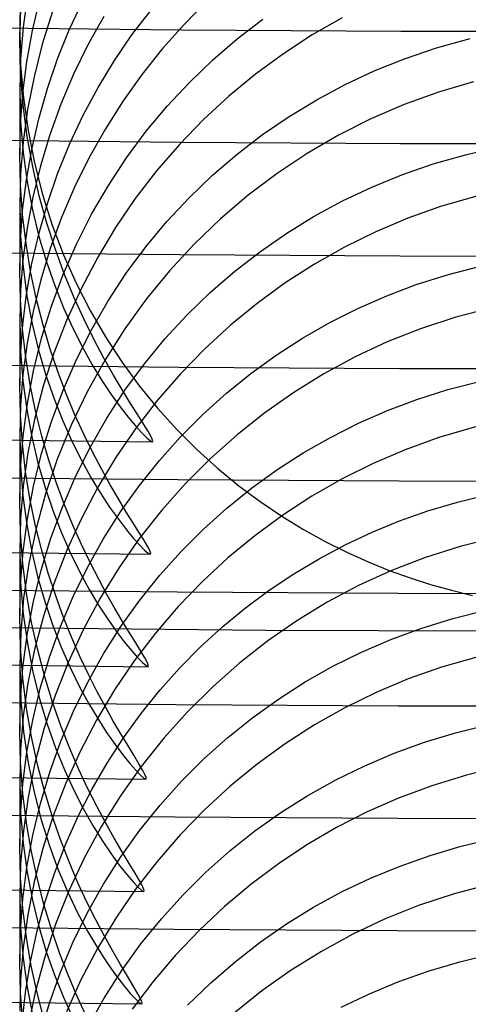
# Model space of a CAD drawing. Header units: millimetres. Extents: x -232 to 232, y -232 to 232.
# Tile 25 of 75: x -2 to -0.51, y -183.74 to -180.46. Entities that reach past the tile are written whole.
import ezdxf

# ---------------------------------------------------------------- set-up
doc = ezdxf.new("R2010")
doc.units = ezdxf.units.MM
doc.layers.add('HIDDEN', color=7, linetype='Continuous')
doc.layers.add('THICK', color=7, linetype='Continuous')

msp = doc.modelspace()

# ---------------------------------------------------------------- linework, layer by layer
at = {"layer": 'HIDDEN'}
for p, q in [((-1.9966, -180.3828), (-2, -180.4994)), ((-1.9738, -180.3772), (-1.9886, -180.4851)), ((-2, -180.5278), (-1.997, -180.4167)), ((-1.9575, -180.4968), (-1.9329, -180.3928)), ((-1.8348, -180.494), (-1.7903, -180.3987)), ((-1.3752, -180.3976), (-1.4516, -180.4751)), ((-1.8906, -180.4339), (-1.9247, -180.5422)), ((-1.7202, -180.4497), (-1.7728, -180.5446)), ((-1.626, -180.5116), (-1.5633, -180.4296)), ((-0.9254, -180.4545), (-1.0253, -180.5117)), ((-1.9886, -180.4851), (-1.9972, -180.5913)), ((-1.4516, -180.4751), (-1.5241, -180.5569)), ((-1.2752, -180.5249), (-1.1899, -180.4595)), ((-2, -180.4994), (-1.9969, -180.6108)), ((-2, -180.5), (-2, -180.5277)), ((-1.9764, -180.6014), (-1.9575, -180.4968)), ((-1.874, -180.5914), (-1.8348, -180.494)), ((-1.6845, -180.5972), (-1.626, -180.5116)), ((-1.0253, -180.5117), (-1.1217, -180.5744)), ((-1.9971, -180.6383), (-2, -180.5278)), ((-1.9247, -180.5422), (-1.9524, -180.651)), ((-1.7728, -180.5446), (-1.8206, -180.6426)), ((-1.3569, -180.595), (-1.2752, -180.5249)), ((-0.7182, -180.5909), (-0.6116, -180.5545)), ((-0.6116, -180.5545), (-0.4992, -180.5231)), ((-1.5241, -180.5569), (-1.5923, -180.6425)), ((-1.1217, -180.5744), (-1.2144, -180.6425)), ((-1.9972, -180.5913), (-2, -180.6953)), ((-1.9969, -180.6108), (-1.9877, -180.7213)), ((-1.9897, -180.7058), (-1.9764, -180.6014)), ((-1.908, -180.6905), (-1.874, -180.5914)), ((-1.7387, -180.6863), (-1.6845, -180.5972)), ((-1.4348, -180.6697), (-1.3569, -180.595)), ((-0.819, -180.6317), (-0.7182, -180.5909)), ((-1.9885, -180.7463), (-1.9971, -180.6383)), ((-1.9524, -180.651), (-1.9736, -180.7599)), ((-1.8206, -180.6426), (-1.8629, -180.7428)), ((-1.5923, -180.6425), (-1.6558, -180.7318)), ((-1.2144, -180.6425), (-1.3032, -180.7158)), ((-0.9163, -180.6772), (-0.819, -180.6317)), ((-1.7884, -180.7789), (-1.7387, -180.6863)), ((-1.5088, -180.7491), (-1.4348, -180.6697)), ((-1.0108, -180.7279), (-0.9163, -180.6772)), ((-0.4879, -180.6676), (-0.6052, -180.702)), ((-2, -180.6951), (-2, -180.9119)), ((-2, -180.6953), (-1.9971, -180.8012)), ((-1.9975, -180.8097), (-1.9897, -180.7058)), ((-1.9367, -180.7912), (-1.908, -180.6905)), ((-1.3032, -180.7158), (-1.3879, -180.7941)), ((-0.6052, -180.702), (-0.7196, -180.7433)), ((-1.9749, -180.8507), (-1.9885, -180.7463)), ((-1.9877, -180.7213), (-1.9724, -180.8304)), ((-1.8629, -180.7428), (-1.8996, -180.8446)), ((-1.6558, -180.7318), (-1.7146, -180.8245)), ((-1.5787, -180.8328), (-1.5088, -180.7491)), ((-1.1025, -180.7835), (-1.0108, -180.7279)), ((-0.7196, -180.7433), (-0.8307, -180.7913)), ((-1.9736, -180.7599), (-1.9885, -180.8682)), ((-1.833, -180.874), (-1.7884, -180.7789)), ((-1.191, -180.8441), (-1.1025, -180.7835)), ((-2, -180.9122), (-1.9975, -180.8097)), ((-1.9971, -180.8012), (-1.9886, -180.9032)), ((-1.96, -180.8931), (-1.9367, -180.7912)), ((-1.3879, -180.7941), (-1.4682, -180.8773)), ((-0.8307, -180.7913), (-0.9383, -180.8457)), ((-1.9567, -180.9512), (-1.9749, -180.8507)), ((-1.9724, -180.8304), (-1.951, -180.938)), ((-1.8996, -180.8446), (-1.9307, -180.9478)), ((-1.7146, -180.8245), (-1.7685, -180.9203)), ((-1.6441, -180.921), (-1.5787, -180.8328)), ((-1.2762, -180.9095), (-1.191, -180.8441)), ((-0.9383, -180.8457), (-1.0422, -180.9064)), ((-1.9885, -180.8682), (-1.9972, -180.975)), ((-1.8725, -180.9713), (-1.833, -180.874)), ((-1.4682, -180.8773), (-1.544, -180.965)), ((-0.5111, -180.9098), (-0.3927, -180.8832)), ((-1.9975, -181.013), (-2, -180.9122)), ((-1.9886, -180.9032), (-1.9753, -181.0013)), ((-1.9778, -180.9951), (-1.96, -180.8931)), ((-1.3578, -180.9797), (-1.2762, -180.9095)), ((-1.0422, -180.9064), (-1.1425, -180.9733)), ((-0.6228, -180.9418), (-0.5111, -180.9098)), ((-1.9307, -180.9478), (-1.9561, -181.0521)), ((-1.951, -180.938), (-1.9239, -181.0435)), ((-1.7685, -180.9203), (-1.8172, -181.0192)), ((-1.7048, -181.0134), (-1.6441, -180.921)), ((-0.7274, -180.9782), (-0.6228, -180.9418)), ((-1.9972, -180.975), (-2, -181.0795)), ((-1.9347, -181.0476), (-1.9567, -180.9512)), ((-1.9068, -181.0706), (-1.8725, -180.9713)), ((-1.544, -180.965), (-1.6149, -181.0573)), ((-1.4358, -181.0546), (-1.3578, -180.9797)), ((-1.1425, -180.9733), (-1.2389, -181.0461)), ((-0.8272, -181.019), (-0.7274, -180.9782)), ((-1.9904, -181.1117), (-1.9975, -181.013)), ((-1.9903, -181.0967), (-1.9778, -180.9951)), ((-1.9753, -181.0013), (-1.9574, -181.095)), ((-1.7606, -181.1096), (-1.7048, -181.0134)), ((-1.9092, -181.1397), (-1.9347, -181.0476)), ((-1.9239, -181.0435), (-1.8914, -181.1457)), ((-1.8172, -181.0192), (-1.8606, -181.1209)), ((-1.2389, -181.0461), (-1.3309, -181.1247)), ((-0.9243, -181.0651), (-0.8272, -181.019)), ((-2, -181.079), (-2, -181.2961)), ((-2, -181.0795), (-1.9971, -181.1841)), ((-1.9561, -181.0521), (-1.9756, -181.1564)), ((-1.9357, -181.1716), (-1.9068, -181.0706)), ((-1.6149, -181.0573), (-1.6808, -181.1539)), ((-1.5098, -181.134), (-1.4358, -181.0546)), ((-1.0187, -181.1162), (-0.9243, -181.0651)), ((-0.4771, -181.0491), (-0.5978, -181.0838)), ((-1.9977, -181.1976), (-1.9903, -181.0967)), ((-1.979, -181.2075), (-1.9904, -181.1117)), ((-1.9574, -181.095), (-1.9358, -181.184)), ((-1.8107, -181.2089), (-1.7606, -181.1096)), ((-0.5978, -181.0838), (-0.7074, -181.1228)), ((-1.8809, -181.2272), (-1.9092, -181.1397)), ((-1.8606, -181.1209), (-1.8982, -181.2242)), ((-1.8914, -181.1457), (-1.8539, -181.2444)), ((-1.5795, -181.2179), (-1.5098, -181.134)), ((-1.3309, -181.1247), (-1.4184, -181.2088)), ((-1.1101, -181.1723), (-1.0187, -181.1162)), ((-0.7074, -181.1228), (-0.8142, -181.1679)), ((-1.9756, -181.1564), (-1.9893, -181.2601)), ((-1.9593, -181.274), (-1.9357, -181.1716)), ((-1.6808, -181.1539), (-1.7413, -181.2545)), ((-1.1983, -181.2332), (-1.1101, -181.1723)), ((-0.8142, -181.1679), (-0.918, -181.2191)), ((-2, -181.2968), (-1.9977, -181.1976)), ((-1.9971, -181.1841), (-1.9889, -181.2849)), ((-1.9637, -181.3), (-1.979, -181.2075)), ((-1.9358, -181.184), (-1.9109, -181.2681)), ((-1.8552, -181.3109), (-1.8107, -181.2089)), ((-1.4184, -181.2088), (-1.5011, -181.2982)), ((-1.8982, -181.2242), (-1.9299, -181.3286)), ((-1.8504, -181.31), (-1.8809, -181.2272)), ((-1.8539, -181.2444), (-1.8117, -181.3396)), ((-1.6449, -181.3061), (-1.5795, -181.2179)), ((-1.2831, -181.299), (-1.1983, -181.2332)), ((-0.918, -181.2191), (-1.0185, -181.276)), ((-1.9893, -181.2601), (-1.9974, -181.3628)), ((-1.9774, -181.3765), (-1.9593, -181.274)), ((-1.9109, -181.2681), (-1.8834, -181.3472)), ((-1.7413, -181.2545), (-1.7958, -181.3581)), ((-1.0185, -181.276), (-1.1155, -181.3386)), ((-1.9976, -181.3961), (-2, -181.2968)), ((-1.9889, -181.2849), (-1.9758, -181.3819)), ((-1.945, -181.3891), (-1.9637, -181.3)), ((-1.8183, -181.3879), (-1.8504, -181.31)), ((-1.7056, -181.3985), (-1.6449, -181.3061)), ((-1.5011, -181.2982), (-1.5785, -181.3927)), ((-1.3643, -181.3695), (-1.2831, -181.299)), ((-0.6789, -181.3443), (-0.5714, -181.31)), ((-0.5714, -181.31), (-0.4488, -181.2787)), ((-1.9299, -181.3286), (-1.9556, -181.4337)), ((-1.894, -181.4156), (-1.8552, -181.3109)), ((-1.8117, -181.3396), (-1.765, -181.431)), ((-1.1155, -181.3386), (-1.2089, -181.4066)), ((-1.9974, -181.3628), (-2, -181.4634)), ((-1.8834, -181.3472), (-1.8538, -181.4211)), ((-1.7958, -181.3581), (-1.844, -181.4642)), ((-1.4418, -181.4446), (-1.3643, -181.3695)), ((-0.7773, -181.3816), (-0.6789, -181.3443)), ((-1.9907, -181.4932), (-1.9976, -181.3961)), ((-1.9901, -181.4788), (-1.9774, -181.3765)), ((-1.9758, -181.3819), (-1.9583, -181.4747)), ((-1.9234, -181.4746), (-1.945, -181.3891)), ((-1.7853, -181.4606), (-1.8183, -181.3879)), ((-1.7612, -181.4948), (-1.7056, -181.3985)), ((-1.5785, -181.3927), (-1.6502, -181.4917)), ((-1.2089, -181.4066), (-1.2983, -181.4799)), ((-0.8733, -181.4239), (-0.7773, -181.3816)), ((-1.9556, -181.4337), (-1.9754, -181.539)), ((-1.9269, -181.5226), (-1.894, -181.4156)), ((-1.8538, -181.4211), (-1.8227, -181.4898)), ((-1.765, -181.431), (-1.7142, -181.5186)), ((-0.9667, -181.471), (-0.8733, -181.4239)), ((-0.4218, -181.4202), (-0.5478, -181.4527)), ((-2, -181.4628), (-2, -181.6803)), ((-2, -181.4634), (-1.9972, -181.5657)), ((-1.9583, -181.4747), (-1.9371, -181.5629)), ((-1.8992, -181.5565), (-1.9234, -181.4746)), ((-1.844, -181.4642), (-1.8859, -181.5725)), ((-1.7521, -181.5279), (-1.7853, -181.4606)), ((-1.5153, -181.5243), (-1.4418, -181.4446)), ((-1.0575, -181.523), (-0.9667, -181.471)), ((-0.5478, -181.4527), (-0.6654, -181.4913)), ((-1.9976, -181.5805), (-1.9901, -181.4788)), ((-1.9796, -181.5872), (-1.9907, -181.4932)), ((-1.8227, -181.4898), (-1.7906, -181.5532)), ((-1.8113, -181.5941), (-1.7612, -181.4948)), ((-1.6502, -181.4917), (-1.7159, -181.5948)), ((-1.2983, -181.4799), (-1.3836, -181.5582)), ((-0.6654, -181.4913), (-0.7759, -181.5351)), ((-1.9754, -181.539), (-1.9893, -181.6434)), ((-1.9537, -181.6313), (-1.9269, -181.5226)), ((-1.7193, -181.5898), (-1.7521, -181.5279)), ((-1.7142, -181.5186), (-1.6596, -181.602)), ((-1.5847, -181.6084), (-1.5153, -181.5243)), ((-1.1453, -181.5796), (-1.0575, -181.523)), ((-0.7759, -181.5351), (-0.8829, -181.5852)), ((-1.9972, -181.5657), (-1.9893, -181.665)), ((-1.9371, -181.5629), (-1.9127, -181.6463)), ((-1.8859, -181.5725), (-1.9215, -181.6828)), ((-1.8729, -181.6344), (-1.8992, -181.5565)), ((-1.7906, -181.5532), (-1.7582, -181.6112)), ((-1.3836, -181.5582), (-1.4645, -181.6415)), ((-2, -181.6806), (-1.9976, -181.5805)), ((-1.9649, -181.6779), (-1.9796, -181.5872)), ((-1.8557, -181.6961), (-1.8113, -181.5941)), ((-1.7159, -181.5948), (-1.7754, -181.7018)), ((-1.6877, -181.6459), (-1.7193, -181.5898)), ((-1.6596, -181.602), (-1.6017, -181.6813)), ((-1.2301, -181.6409), (-1.1453, -181.5796)), ((-0.8829, -181.5852), (-0.9867, -181.6414)), ((-1.9743, -181.7404), (-1.9537, -181.6313)), ((-1.8449, -181.7083), (-1.8729, -181.6344)), ((-1.7582, -181.6112), (-1.7262, -181.6636)), ((-1.6495, -181.6967), (-1.5847, -181.6084)), ((-1.9893, -181.6434), (-1.9974, -181.7464)), ((-1.9893, -181.665), (-1.9766, -181.7604)), ((-1.9127, -181.6463), (-1.8857, -181.7247)), ((-1.7262, -181.6636), (-1.6951, -181.7104)), ((-1.6579, -181.6962), (-1.6877, -181.6459)), ((-1.4645, -181.6415), (-1.5409, -181.7295)), ((-1.3116, -181.7067), (-1.2301, -181.6409)), ((-0.9867, -181.6414), (-1.087, -181.7036)), ((-0.5738, -181.6944), (-0.4546, -181.6637)), ((-1.9977, -181.7786), (-2, -181.6806)), ((-1.9469, -181.7654), (-1.9649, -181.6779)), ((-1.9215, -181.6828), (-1.9504, -181.7943)), ((-1.8944, -181.8008), (-1.8557, -181.6961)), ((-1.7754, -181.7018), (-1.8285, -181.8124)), ((-1.7098, -181.7893), (-1.6495, -181.6967)), ((-1.6307, -181.7405), (-1.6579, -181.6962)), ((-1.6017, -181.6813), (-1.5406, -181.7564)), ((-1.087, -181.7036), (-1.1835, -181.7715)), ((-0.6769, -181.7273), (-0.5738, -181.6944)), ((-1.8857, -181.7247), (-1.8566, -181.7981)), ((-1.8159, -181.778), (-1.8449, -181.7083)), ((-1.6951, -181.7104), (-1.6657, -181.7514)), ((-1.5409, -181.7295), (-1.6124, -181.8221)), ((-1.3897, -181.7771), (-1.3116, -181.7067)), ((-0.7752, -181.7645), (-0.6769, -181.7273)), ((-1.9974, -181.7464), (-2, -181.8475)), ((-1.9888, -181.8495), (-1.9743, -181.7404)), ((-1.9766, -181.7604), (-1.9597, -181.8517)), ((-1.9261, -181.8493), (-1.9469, -181.7654)), ((-1.6657, -181.7514), (-1.6385, -181.7865)), ((-1.6066, -181.7787), (-1.6307, -181.7405)), ((-1.5406, -181.7564), (-1.4765, -181.8274)), ((-0.8713, -181.8067), (-0.7752, -181.7645)), ((-1.9909, -181.8743), (-1.9977, -181.7786)), ((-1.9504, -181.7943), (-1.9725, -181.9054)), ((-1.9272, -181.9077), (-1.8944, -181.8008)), ((-1.8566, -181.7981), (-1.826, -181.8664)), ((-1.7862, -181.8434), (-1.8159, -181.778)), ((-1.7647, -181.8853), (-1.7098, -181.7893)), ((-1.6385, -181.7865), (-1.6142, -181.8156)), ((-1.5866, -181.8105), (-1.6066, -181.7787)), ((-1.4642, -181.8518), (-1.3897, -181.7771)), ((-1.1835, -181.7715), (-1.276, -181.845)), ((-1.8285, -181.8124), (-1.8749, -181.9261)), ((-1.6124, -181.8221), (-1.6788, -181.919)), ((-1.6142, -181.8156), (-1.5935, -181.8384)), ((-1.5711, -181.8356), (-1.5866, -181.8105)), ((-1.5609, -181.8537), (-1.5711, -181.8356)), ((-1.4765, -181.8274), (-1.4099, -181.8942)), ((-0.9648, -181.8538), (-0.8713, -181.8067)), ((-0.4773, -181.8178), (-0.6043, -181.8545)), ((-2, -181.8467), (-2, -182.0645)), ((-2, -181.8475), (-1.9972, -181.9499)), ((-1.9973, -181.9579), (-1.9888, -181.8495)), ((-1.9597, -181.8517), (-1.9392, -181.9387)), ((-1.9028, -181.9295), (-1.9261, -181.8493)), ((-1.826, -181.8664), (-1.7944, -181.9294)), ((-1.7563, -181.9043), (-1.7862, -181.8434)), ((-1.5935, -181.8384), (-1.5769, -181.8549)), ((-1.5769, -181.8549), (-1.5649, -181.8649)), ((-1.5649, -181.8649), (-1.558, -181.8683)), ((-1.5565, -181.8647), (-1.5609, -181.8537)), ((-1.558, -181.8683), (-1.5565, -181.8647)), ((-1.5348, -181.9309), (-1.4642, -181.8518)), ((-1.276, -181.845), (-1.3643, -181.9239)), ((-1.0556, -181.9056), (-0.9648, -181.8538)), ((-0.6043, -181.8545), (-0.7157, -181.8946)), ((-1.9802, -181.9672), (-1.9909, -181.8743)), ((-1.8141, -181.9842), (-1.7647, -181.8853)), ((-1.4099, -181.8942), (-1.3408, -181.9568)), ((-0.7157, -181.8946), (-0.8226, -181.9403)), ((-1.9725, -181.9054), (-1.988, -182.0158)), ((-1.9539, -182.0163), (-1.9272, -181.9077)), ((-1.8749, -181.9261), (-1.9139, -182.0413)), ((-1.8775, -182.006), (-1.9028, -181.9295)), ((-1.7944, -181.9294), (-1.7626, -181.9871)), ((-1.7269, -181.9606), (-1.7563, -181.9043)), ((-1.6788, -181.919), (-1.7397, -182.0199)), ((-1.6014, -182.0142), (-1.5348, -181.9309)), ((-1.3643, -181.9239), (-1.448, -182.0079)), ((-1.1435, -181.9622), (-1.0556, -181.9056)), ((-2, -182.0648), (-1.9973, -181.9579)), ((-1.9972, -181.9499), (-1.9892, -182.049)), ((-1.9659, -182.057), (-1.9802, -181.9672)), ((-1.9392, -181.9387), (-1.9155, -182.0212)), ((-1.6983, -182.0122), (-1.7269, -181.9606)), ((-1.3408, -181.9568), (-1.2703, -182.0148)), ((-1.2283, -182.0234), (-1.1435, -181.9622)), ((-0.8226, -181.9403), (-0.9264, -181.9921)), ((-1.858, -182.0859), (-1.8141, -181.9842)), ((-1.7626, -181.9871), (-1.7311, -182.0393)), ((-0.9264, -181.9921), (-1.027, -182.0496)), ((-1.988, -182.0158), (-1.9971, -182.1246)), ((-1.9744, -182.1252), (-1.9539, -182.0163)), ((-1.9155, -182.0212), (-1.889, -182.0991)), ((-1.8506, -182.0784), (-1.8775, -182.006)), ((-1.7397, -182.0199), (-1.7945, -182.1237)), ((-1.6712, -182.059), (-1.6983, -182.0122)), ((-1.6638, -182.1016), (-1.6014, -182.0142)), ((-1.448, -182.0079), (-1.5269, -182.0967)), ((-1.3099, -182.0892), (-1.2283, -182.0234)), ((-1.2703, -182.0148), (-1.199, -182.0679)), ((-1.9973, -182.171), (-2, -182.0648)), ((-1.9892, -182.049), (-1.9766, -182.1443)), ((-1.9483, -182.1436), (-1.9659, -182.057)), ((-1.9139, -182.0413), (-1.9455, -182.1575)), ((-1.7311, -182.0393), (-1.7005, -182.0858)), ((-1.646, -182.1009), (-1.6712, -182.059)), ((-1.027, -182.0496), (-1.124, -182.1129)), ((-0.5417, -182.0691), (-0.4275, -182.0414)), ((-1.8962, -182.1902), (-1.858, -182.0859)), ((-1.8227, -182.1468), (-1.8506, -182.0784)), ((-1.7005, -182.0858), (-1.6715, -182.1266)), ((-1.5269, -182.0967), (-1.6006, -182.1901)), ((-1.3881, -182.1594), (-1.3099, -182.0892)), ((-1.199, -182.0679), (-1.1271, -182.1165)), ((-0.641, -182.0989), (-0.5417, -182.0691)), ((-1.9971, -182.1246), (-2, -182.2309)), ((-1.9888, -182.2342), (-1.9744, -182.1252)), ((-1.889, -182.0991), (-1.8605, -182.1722)), ((-1.7945, -182.1237), (-1.8431, -182.2301)), ((-1.7216, -182.1929), (-1.6638, -182.1016)), ((-1.6715, -182.1266), (-1.6447, -182.1616)), ((-1.6232, -182.1378), (-1.646, -182.1009)), ((-1.124, -182.1129), (-1.2172, -182.1815)), ((-1.1271, -182.1165), (-1.0549, -182.1607)), ((-0.7346, -182.1322), (-0.641, -182.0989)), ((-1.9766, -182.1443), (-1.9597, -182.2354)), ((-1.9455, -182.1575), (-1.9699, -182.2741)), ((-1.9279, -182.2269), (-1.9483, -182.1436)), ((-1.7941, -182.2111), (-1.8227, -182.1468)), ((-1.6447, -182.1616), (-1.6208, -182.1906)), ((-1.6034, -182.1694), (-1.6232, -182.1378)), ((-1.4627, -182.2342), (-1.3881, -182.1594)), ((-1.0549, -182.1607), (-0.9827, -182.2007)), ((-0.8262, -182.1699), (-0.7346, -182.1322)), ((-1.9894, -182.2743), (-1.9973, -182.171)), ((-1.9286, -182.2969), (-1.8962, -182.1902)), ((-1.8605, -182.1722), (-1.8305, -182.2402)), ((-1.7742, -182.2872), (-1.7216, -182.1929)), ((-1.6006, -182.1901), (-1.669, -182.2879)), ((-1.6208, -182.1906), (-1.6003, -182.2134)), ((-1.5871, -182.1957), (-1.6034, -182.1694)), ((-1.5748, -182.2164), (-1.5871, -182.1957)), ((-1.2172, -182.1815), (-1.3065, -182.2554)), ((-0.9155, -182.212), (-0.8262, -182.1699)), ((-0.408, -182.1858), (-0.5329, -182.217)), ((-1.905, -182.3065), (-1.9279, -182.2269)), ((-1.8431, -182.2301), (-1.8853, -182.3388)), ((-1.7654, -182.271), (-1.7941, -182.2111)), ((-1.6003, -182.2134), (-1.5839, -182.2299)), ((-1.5839, -182.2299), (-1.572, -182.2399)), ((-1.5669, -182.2313), (-1.5748, -182.2164)), ((-1.0025, -182.2583), (-0.9155, -182.212)), ((-0.9827, -182.2007), (-0.9108, -182.2366)), ((-0.5329, -182.217), (-0.6514, -182.2548)), ((-2, -182.2305), (-2, -182.4487)), ((-2, -182.2309), (-1.997, -182.3385)), ((-1.9973, -182.3424), (-1.9888, -182.2342)), ((-1.9597, -182.2354), (-1.9393, -182.3219)), ((-1.8305, -182.2402), (-1.7995, -182.3031)), ((-1.572, -182.2399), (-1.5652, -182.2433)), ((-1.5637, -182.2403), (-1.5669, -182.2313)), ((-1.5652, -182.2433), (-1.5637, -182.2403)), ((-1.5335, -182.3133), (-1.4627, -182.2342)), ((-1.3065, -182.2554), (-1.3916, -182.3344)), ((-1.0869, -182.3089), (-1.0025, -182.2583)), ((-0.9108, -182.2366), (-0.8396, -182.2687)), ((-0.6514, -182.2548), (-0.7635, -182.2984)), ((-1.9769, -182.3743), (-1.9894, -182.2743)), ((-1.9699, -182.2741), (-1.9869, -182.3899)), ((-1.8216, -182.3844), (-1.7742, -182.2872)), ((-1.737, -182.3266), (-1.7654, -182.271)), ((-1.669, -182.2879), (-1.7318, -182.3899)), ((-0.8396, -182.2687), (-0.7691, -182.2972)), ((-1.9549, -182.4048), (-1.9286, -182.2969)), ((-1.9393, -182.3219), (-1.9157, -182.4038)), ((-1.8802, -182.3825), (-1.905, -182.3065)), ((-1.7995, -182.3031), (-1.7682, -182.3607)), ((-1.7093, -182.3776), (-1.737, -182.3266)), ((-1.6003, -182.3967), (-1.5335, -182.3133)), ((-1.1687, -182.3635), (-1.0869, -182.3089)), ((-0.7635, -182.2984), (-0.871, -182.3478)), ((-0.7691, -182.2972), (-0.6999, -182.3222)), ((-0.6999, -182.3222), (-0.6315, -182.3441)), ((-2, -182.449), (-1.9973, -182.3424)), ((-1.997, -182.3385), (-1.9882, -182.442)), ((-1.8853, -182.3388), (-1.9211, -182.4496)), ((-1.7682, -182.3607), (-1.7372, -182.4128)), ((-1.3916, -182.3344), (-1.4722, -182.4181)), ((-0.871, -182.3478), (-0.9754, -182.4034)), ((-0.6315, -182.3441), (-0.5621, -182.3636)), ((-1.9869, -182.3899), (-1.9968, -182.5038)), ((-1.9603, -182.4707), (-1.9769, -182.3743)), ((-1.8539, -182.4545), (-1.8802, -182.3825)), ((-1.8637, -182.4843), (-1.8216, -182.3844)), ((-1.7318, -182.3899), (-1.7886, -182.4958)), ((-1.6827, -182.4244), (-1.7093, -182.3776)), ((-1.2476, -182.4222), (-1.1687, -182.3635)), ((-0.5621, -182.3636), (-0.4917, -182.3808)), ((-1.975, -182.513), (-1.9549, -182.4048)), ((-1.9157, -182.4038), (-1.8897, -182.481)), ((-1.7372, -182.4128), (-1.707, -182.4594)), ((-1.6574, -182.4671), (-1.6827, -182.4244)), ((-1.6629, -182.4842), (-1.6003, -182.3967)), ((-1.4722, -182.4181), (-1.548, -182.5064)), ((-1.3236, -182.4848), (-1.2476, -182.4222)), ((-0.9754, -182.4034), (-1.0764, -182.4651)), ((-1.9973, -182.5545), (-2, -182.449)), ((-1.9882, -182.442), (-1.9745, -182.5411)), ((-1.9211, -182.4496), (-1.9502, -182.5615)), ((-1.8264, -182.5226), (-1.8539, -182.4545)), ((-1.707, -182.4594), (-1.6784, -182.5003)), ((-0.6639, -182.4904), (-0.5608, -182.4582)), ((-0.5608, -182.4582), (-0.4441, -182.4287)), ((-1.94, -182.5635), (-1.9603, -182.4707)), ((-1.9003, -182.5868), (-1.8637, -182.4843)), ((-1.8897, -182.481), (-1.8616, -182.5533)), ((-1.7207, -182.5754), (-1.6629, -182.4842)), ((-1.6342, -182.5053), (-1.6574, -182.4671)), ((-1.3965, -182.5514), (-1.3236, -182.4848)), ((-1.0764, -182.4651), (-1.1736, -182.5326)), ((-0.764, -182.5275), (-0.6639, -182.4904)), ((-1.9968, -182.5038), (-2, -182.6152)), ((-1.9891, -182.6212), (-1.975, -182.513)), ((-1.7886, -182.4958), (-1.8389, -182.6042)), ((-1.7983, -182.5865), (-1.8264, -182.5226)), ((-1.6784, -182.5003), (-1.6518, -182.5355)), ((-1.6137, -182.5386), (-1.6342, -182.5053)), ((-1.548, -182.5064), (-1.6188, -182.5991)), ((-1.9896, -182.6571), (-1.9973, -182.5545)), ((-1.9745, -182.5411), (-1.9562, -182.6356)), ((-1.8616, -182.5533), (-1.832, -182.6206)), ((-1.6518, -182.5355), (-1.6279, -182.5648)), ((-1.5964, -182.5667), (-1.6137, -182.5386)), ((-1.4662, -182.6218), (-1.3965, -182.5514)), ((-1.1736, -182.5326), (-1.267, -182.6058)), ((-0.8616, -182.5698), (-0.764, -182.5275)), ((-1.9502, -182.5615), (-1.9725, -182.673)), ((-1.9166, -182.652), (-1.94, -182.5635)), ((-1.9314, -182.6915), (-1.9003, -182.5868)), ((-1.7701, -182.6462), (-1.7983, -182.5865)), ((-1.7734, -182.6697), (-1.7207, -182.5754)), ((-1.6279, -182.5648), (-1.6075, -182.5879)), ((-1.6075, -182.5879), (-1.591, -182.6046)), ((-1.5831, -182.5891), (-1.5964, -182.5667)), ((-1.5745, -182.6053), (-1.5831, -182.5891)), ((-0.9566, -182.617), (-0.8616, -182.5698)), ((-0.4732, -182.5853), (-0.5955, -182.6202)), ((-2, -182.6144), (-2, -182.8329)), ((-2, -182.6152), (-1.9966, -182.7276)), ((-1.9974, -182.7285), (-1.9891, -182.6212)), ((-1.8389, -182.6042), (-1.8824, -182.7147)), ((-1.832, -182.6206), (-1.8015, -182.6828)), ((-1.6188, -182.5991), (-1.6845, -182.696)), ((-1.591, -182.6046), (-1.5792, -182.6148)), ((-1.5792, -182.6148), (-1.5724, -182.6182)), ((-1.5709, -182.615), (-1.5745, -182.6053)), ((-1.5724, -182.6182), (-1.5709, -182.615)), ((-1.5325, -182.696), (-1.4662, -182.6218)), ((-1.267, -182.6058), (-1.3561, -182.6844)), ((-1.0487, -182.6691), (-0.9566, -182.617)), ((-0.5955, -182.6202), (-0.7056, -182.6592)), ((-1.9562, -182.6356), (-1.9341, -182.7252)), ((-1.8906, -182.7362), (-1.9166, -182.652)), ((-1.7421, -182.7016), (-1.7701, -182.6462)), ((-1.9772, -182.7564), (-1.9896, -182.6571)), ((-1.9725, -182.673), (-1.9881, -182.7838)), ((-1.8209, -182.7669), (-1.7734, -182.6697)), ((-1.8015, -182.6828), (-1.7707, -182.7397)), ((-1.3561, -182.6844), (-1.4406, -182.7683)), ((-1.1379, -182.7261), (-1.0487, -182.6691)), ((-0.7056, -182.6592), (-0.8128, -182.7043)), ((-1.9566, -182.7971), (-1.9314, -182.6915)), ((-1.8824, -182.7147), (-1.9192, -182.8268)), ((-1.6845, -182.696), (-1.7447, -182.7968)), ((-1.7148, -182.7525), (-1.7421, -182.7016)), ((-1.5952, -182.7739), (-1.5325, -182.696)), ((-0.8128, -182.7043), (-0.917, -182.7555)), ((-2, -182.8341), (-1.9974, -182.7285)), ((-1.9966, -182.7276), (-1.9871, -182.8358)), ((-1.9341, -182.7252), (-1.9087, -182.8095)), ((-1.8626, -182.8158), (-1.8906, -182.7362)), ((-1.7707, -182.7397), (-1.7401, -182.7913)), ((-1.6884, -182.7995), (-1.7148, -182.7525)), ((-1.2239, -182.7877), (-1.1379, -182.7261)), ((-1.9881, -182.7838), (-1.9971, -182.893)), ((-1.9609, -182.8522), (-1.9772, -182.7564)), ((-1.8631, -182.867), (-1.8209, -182.7669)), ((-1.6542, -182.8554), (-1.5952, -182.7739)), ((-1.4406, -182.7683), (-1.5203, -182.8571)), ((-1.3065, -182.854), (-1.2239, -182.7877)), ((-0.917, -182.7555), (-1.018, -182.8126)), ((-1.9759, -182.9032), (-1.9566, -182.7971)), ((-1.9087, -182.8095), (-1.8808, -182.8884)), ((-1.8333, -182.8906), (-1.8626, -182.8158)), ((-1.7447, -182.7968), (-1.799, -182.9008)), ((-1.7401, -182.7913), (-1.7105, -182.8374)), ((-1.6634, -182.8423), (-1.6884, -182.7995)), ((-1.018, -182.8126), (-1.1154, -182.8754)), ((-0.5479, -182.8383), (-0.433, -182.8101)), ((-1.9973, -182.9392), (-2, -182.8341)), ((-1.9871, -182.8358), (-1.972, -182.9391)), ((-1.9409, -182.9443), (-1.9609, -182.8522)), ((-1.9192, -182.8268), (-1.9491, -182.9402)), ((-1.7105, -182.8374), (-1.6823, -182.8778)), ((-1.6404, -182.8805), (-1.6634, -182.8423)), ((-1.3856, -182.9248), (-1.3065, -182.854)), ((-0.6514, -182.8699), (-0.5479, -182.8383)), ((-1.8999, -182.9696), (-1.8631, -182.867)), ((-1.709, -182.94), (-1.6542, -182.8554)), ((-1.6823, -182.8778), (-1.6563, -182.9125)), ((-1.6202, -182.9137), (-1.6404, -182.8805)), ((-1.5203, -182.8571), (-1.5949, -182.9506)), ((-1.1154, -182.8754), (-1.2092, -182.9436)), ((-0.7524, -182.9067), (-0.6514, -182.8699)), ((-1.9971, -182.893), (-2, -182.9996)), ((-1.9895, -183.0093), (-1.9759, -182.9032)), ((-1.8808, -182.8884), (-1.851, -182.9618)), ((-1.799, -182.9008), (-1.8469, -183.0071)), ((-1.8031, -182.9607), (-1.8333, -182.8906)), ((-1.6563, -182.9125), (-1.6331, -182.9412)), ((-1.6032, -182.9417), (-1.6202, -182.9137)), ((-0.8509, -182.9486), (-0.7524, -182.9067)), ((-1.9896, -183.0413), (-1.9973, -182.9392)), ((-1.972, -182.9391), (-1.9522, -183.0369)), ((-1.9491, -182.9402), (-1.9719, -183.0534)), ((-1.9178, -183.0322), (-1.9409, -182.9443)), ((-1.7594, -183.0273), (-1.709, -182.94)), ((-1.5949, -182.9506), (-1.664, -183.0485)), ((-1.6331, -182.9412), (-1.6133, -182.9637)), ((-1.5901, -182.9641), (-1.6032, -182.9417)), ((-1.461, -183.0002), (-1.3856, -182.9248)), ((-1.2092, -182.9436), (-1.299, -183.0172)), ((-0.9467, -182.9956), (-0.8509, -182.9486)), ((-0.3906, -182.9508), (-0.5118, -182.9797)), ((-1.9311, -183.0745), (-1.8999, -182.9696)), ((-1.851, -182.9618), (-1.8199, -183.0296)), ((-1.7727, -183.0257), (-1.8031, -182.9607)), ((-1.6133, -182.9637), (-1.5975, -182.98)), ((-1.5975, -182.98), (-1.5861, -182.9898)), ((-1.5816, -182.9802), (-1.5901, -182.9641)), ((-1.578, -182.99), (-1.5816, -182.9802)), ((-0.5118, -182.9797), (-0.6276, -183.0151)), ((-2, -182.9982), (-2, -183.217)), ((-2, -182.9996), (-1.997, -183.1052)), ((-1.9975, -183.1145), (-1.9895, -183.0093)), ((-1.8469, -183.0071), (-1.8883, -183.1153)), ((-1.5861, -182.9898), (-1.5795, -182.9932)), ((-1.5795, -182.9932), (-1.578, -182.99)), ((-1.5325, -183.0799), (-1.461, -183.0002)), ((-1.299, -183.0172), (-1.3846, -183.0958)), ((-1.0398, -183.0476), (-0.9467, -182.9956)), ((-0.6276, -183.0151), (-0.7378, -183.0562)), ((-1.9773, -183.1401), (-1.9896, -183.0413)), ((-1.9522, -183.0369), (-1.9283, -183.1292)), ((-1.8922, -183.1158), (-1.9178, -183.0322)), ((-1.8199, -183.0296), (-1.7882, -183.0915)), ((-1.8052, -183.1172), (-1.7594, -183.0273)), ((-1.7425, -183.0855), (-1.7727, -183.0257)), ((-1.664, -183.0485), (-1.7275, -183.1506)), ((-1.1297, -183.1044), (-1.0398, -183.0476)), ((-1.9719, -183.0534), (-1.9878, -183.1655)), ((-1.9564, -183.1803), (-1.9311, -183.0745)), ((-1.5999, -183.1639), (-1.5325, -183.0799)), ((-0.7378, -183.0562), (-0.8427, -183.1025)), ((-2, -183.2182), (-1.9975, -183.1145)), ((-1.997, -183.1052), (-1.9885, -183.2068)), ((-1.8883, -183.1153), (-1.9233, -183.2251)), ((-1.8646, -183.1948), (-1.8922, -183.1158)), ((-1.7882, -183.0915), (-1.7565, -183.1477)), ((-1.7131, -183.1405), (-1.7425, -183.0855)), ((-1.3846, -183.0958), (-1.4657, -183.1793)), ((-1.2165, -183.166), (-1.1297, -183.1044)), ((-0.8427, -183.1025), (-0.9445, -183.1545)), ((-1.9611, -183.2354), (-1.9773, -183.1401)), ((-1.9283, -183.1292), (-1.9012, -183.2157)), ((-1.8464, -183.2095), (-1.8052, -183.1172)), ((-1.7565, -183.1477), (-1.7254, -183.1979)), ((-1.6849, -183.1906), (-1.7131, -183.1405)), ((-1.9878, -183.1655), (-1.9971, -183.276)), ((-1.9758, -183.2866), (-1.9564, -183.1803)), ((-1.7275, -183.1506), (-1.785, -183.2566)), ((-1.6629, -183.2521), (-1.5999, -183.1639)), ((-1.4657, -183.1793), (-1.5422, -183.2675)), ((-1.2999, -183.2323), (-1.2165, -183.166)), ((-0.9445, -183.1545), (-1.0431, -183.2123)), ((-1.9885, -183.2068), (-1.9752, -183.3042)), ((-1.883, -183.3041), (-1.8464, -183.2095)), ((-1.8357, -183.2692), (-1.8646, -183.1948)), ((-1.7254, -183.1979), (-1.6958, -183.242)), ((-1.6587, -183.2354), (-1.6849, -183.1906)), ((-1.0431, -183.2123), (-1.1383, -183.2755)), ((-0.5294, -183.2171), (-0.4166, -183.1904)), ((-1.9973, -183.3222), (-2, -183.2182)), ((-1.9413, -183.3269), (-1.9611, -183.2354)), ((-1.9233, -183.2251), (-1.9517, -183.3359)), ((-1.9012, -183.2157), (-1.8714, -183.2962)), ((-1.6958, -183.242), (-1.6683, -183.2798)), ((-1.6353, -183.2744), (-1.6587, -183.2354)), ((-1.3798, -183.3032), (-1.2999, -183.2323)), ((-0.7332, -183.283), (-0.6324, -183.2474)), ((-0.6324, -183.2474), (-0.5294, -183.2171)), ((-1.9971, -183.276), (-2, -183.3837)), ((-1.785, -183.2566), (-1.8361, -183.3658)), ((-1.806, -183.3387), (-1.8357, -183.2692)), ((-1.7209, -183.3437), (-1.6629, -183.2521)), ((-1.6683, -183.2798), (-1.6436, -183.3112)), ((-1.6155, -183.3073), (-1.6353, -183.2744)), ((-1.5422, -183.2675), (-1.6138, -183.3603)), ((-1.1383, -183.2755), (-1.23, -183.3441)), ((-1.9895, -183.393), (-1.9758, -183.2866)), ((-1.9752, -183.3042), (-1.9575, -183.3971)), ((-1.9147, -183.4008), (-1.883, -183.3041)), ((-1.8714, -183.2962), (-1.8398, -183.3707)), ((-1.6436, -183.3112), (-1.6224, -183.3359)), ((-1.6, -183.3336), (-1.6155, -183.3073)), ((-1.4559, -183.3787), (-1.3798, -183.3032)), ((-0.8316, -183.3237), (-0.7332, -183.283)), ((-1.9898, -183.4232), (-1.9973, -183.3222)), ((-1.9517, -183.3359), (-1.9734, -183.4462)), ((-1.9185, -183.4142), (-1.9413, -183.3269)), ((-1.7761, -183.4033), (-1.806, -183.3387)), ((-1.7738, -183.4385), (-1.7209, -183.3437)), ((-1.6224, -183.3359), (-1.6055, -183.3537)), ((-1.5897, -183.3528), (-1.6, -183.3336)), ((-1.23, -183.3441), (-1.3178, -183.4179)), ((-0.9276, -183.3695), (-0.8316, -183.3237)), ((-0.4265, -183.3428), (-0.5531, -183.3757)), ((-1.8361, -183.3658), (-1.8804, -183.477)), ((-1.8398, -183.3707), (-1.807, -183.4388)), ((-1.6138, -183.3603), (-1.6802, -183.4574)), ((-1.6055, -183.3537), (-1.5934, -183.3645)), ((-1.5934, -183.3645), (-1.5865, -183.3681)), ((-1.5852, -183.3643), (-1.5897, -183.3528)), ((-1.5865, -183.3681), (-1.5852, -183.3643)), ((-1.5281, -183.4587), (-1.4559, -183.3787)), ((-1.0209, -183.4203), (-0.9276, -183.3695)), ((-0.5531, -183.3757), (-0.6711, -183.4147)), ((-2, -183.3821), (-2, -183.6012)), ((-2, -183.3837), (-1.997, -183.4889)), ((-1.9974, -183.4984), (-1.9895, -183.393)), ((-1.9575, -183.3971), (-1.9361, -183.4852)), ((-1.9414, -183.4988), (-1.9147, -183.4008)), ((-1.7465, -183.4627), (-1.7761, -183.4033)), ((-1.9778, -183.5211), (-1.9898, -183.4232)), ((-1.8932, -183.4971), (-1.9185, -183.4142)), ((-1.8215, -183.5363), (-1.7738, -183.4385)), ((-1.807, -183.4388), (-1.7739, -183.5007)), ((-1.3178, -183.4179), (-1.4015, -183.4966)), ((-1.1113, -183.4761), (-1.0209, -183.4203)), ((-0.6711, -183.4147), (-0.7825, -183.4593)), ((-1.9734, -183.4462), (-1.9885, -183.5553)), ((-1.8804, -183.477), (-1.9177, -183.5898)), ((-1.7176, -183.5172), (-1.7465, -183.4627)), ((-1.6802, -183.4574), (-1.7411, -183.5585)), ((-1.5962, -183.543), (-1.5281, -183.4587)), ((-1.1986, -183.5366), (-1.1113, -183.4761)), ((-0.7825, -183.4593), (-0.8905, -183.5103)), ((-2, -183.6024), (-1.9974, -183.4984)), ((-1.997, -183.4889), (-1.9886, -183.5902)), ((-1.963, -183.5971), (-1.9414, -183.4988)), ((-1.9361, -183.4852), (-1.9115, -183.5681)), ((-1.866, -183.5756), (-1.8932, -183.4971)), ((-1.7739, -183.5007), (-1.7413, -183.556)), ((-1.4015, -183.4966), (-1.4809, -183.5801)), ((-0.8905, -183.5103), (-0.9951, -183.5675)), ((-1.9619, -183.6155), (-1.9778, -183.5211)), ((-1.8638, -183.6368), (-1.8215, -183.5363)), ((-1.6899, -183.5669), (-1.7176, -183.5172)), ((-1.6598, -183.6315), (-1.5962, -183.543)), ((-1.2828, -183.602), (-1.1986, -183.5366)), ((-1.9885, -183.5553), (-1.9972, -183.6628)), ((-1.9115, -183.5681), (-1.8845, -183.6458)), ((-1.8376, -183.6493), (-1.866, -183.5756)), ((-1.7411, -183.5585), (-1.7959, -183.6626)), ((-1.7413, -183.556), (-1.7099, -183.6045)), ((-1.6642, -183.6114), (-1.6899, -183.5669)), ((-0.9951, -183.5675), (-1.0961, -183.6307)), ((-1.9974, -183.7054), (-2, -183.6024)), ((-1.9886, -183.5902), (-1.9753, -183.6871)), ((-1.9795, -183.6956), (-1.963, -183.5971)), ((-1.9177, -183.5898), (-1.948, -183.7038)), ((-1.7099, -183.6045), (-1.6807, -183.6461)), ((-1.4809, -183.5801), (-1.5555, -183.668)), ((-1.3636, -183.6721), (-1.2828, -183.602)), ((-0.6365, -183.6325), (-0.5339, -183.602)), ((-0.5339, -183.602), (-0.4294, -183.5768)), ((-1.9424, -183.7063), (-1.9619, -183.6155)), ((-1.9006, -183.7399), (-1.8638, -183.6368)), ((-1.7184, -183.7234), (-1.6598, -183.6315)), ((-1.6412, -183.6501), (-1.6642, -183.6114)), ((-1.0961, -183.6307), (-1.193, -183.6996)), ((-0.7367, -183.6681), (-0.6365, -183.6325)), ((-1.9972, -183.6628), (-2, -183.7675)), ((-1.8845, -183.6458), (-1.8557, -183.718)), ((-1.7959, -183.6626), (-1.8444, -183.7691)), ((-1.8083, -183.7182), (-1.8376, -183.6493)), ((-1.6807, -183.6461), (-1.6543, -183.6806)), ((-1.6218, -183.6828), (-1.6412, -183.6501)), ((-1.5555, -183.668), (-1.6251, -183.7601)), ((-1.4408, -183.7469), (-1.3636, -183.6721)), ((-0.8344, -183.7087), (-0.7367, -183.6681)), ((-1.99, -183.8056), (-1.9974, -183.7054)), ((-1.9911, -183.794), (-1.9795, -183.6956)), ((-1.9753, -183.6871), (-1.9578, -183.7793)), ((-1.948, -183.7038), (-1.9713, -183.8179)), ((-1.92, -183.7929), (-1.9424, -183.7063)), ((-1.6543, -183.6806), (-1.6317, -183.7077)), ((-1.6317, -183.7077), (-1.6137, -183.7272)), ((-1.6066, -183.7089), (-1.6218, -183.6828)), ((-1.193, -183.6996), (-1.2858, -183.7742)), ((-1.9317, -183.845), (-1.9006, -183.7399)), ((-1.8557, -183.718), (-1.8256, -183.7847)), ((-1.7789, -183.7822), (-1.8083, -183.7182)), ((-1.7718, -183.8186), (-1.7184, -183.7234)), ((-1.6137, -183.7272), (-1.6007, -183.7391)), ((-1.5965, -183.7279), (-1.6066, -183.7089)), ((-1.6007, -183.7391), (-1.5934, -183.7431)), ((-1.5921, -183.7393), (-1.5965, -183.7279)), ((-1.5934, -183.7431), (-1.5921, -183.7393)), ((-0.9294, -183.7542), (-0.8344, -183.7087))]:
    msp.add_line(p, q, dxfattribs=at)
for radius, start, end in [(182.5, 180.00002, 0), (182.625, 180.493297, 269.506702), (182.25, 180.492094, 269.507905), (181.875, 180.490833, 269.509166), (184.5, 180.499084, 269.500915), (184.125, 180.497995, 269.502004), (183.75, 180.496849, 269.50315), (183.375, 180.495703, 269.504296), (183, 180.494557, 269.505442), (186.375, 180.504068, 269.49593), (185.625, 180.502178, 269.497879), (185.25, 180.501146, 269.498853), (184.875, 180.500115, 269.499884), (188.25, 180.508423, 269.491576), (187.875, 180.507563, 269.492435), (187.5, 180.506761, 269.493238), (187.125, 180.505902, 269.494097), (186.75, 180.504985, 269.495014), (188.625, 180.509225, 269.490774)]:
    msp.add_arc((0, 0), radius, start, end, dxfattribs=at)
at = {"layer": 'THICK'}
for radius, start, end in [(184.625, 179.99998, 0), (184.25, 179.99998, 0), (183.875, 179.99998, 0), (183.5, 179.99998, 0), (183.125, 179.99998, 0), (182.75, 179.99998, 0), (182.375, 179.99998, 0), (182, 179.99998, 0), (181.625, 179.99998, 0), (181.25, 179.99998, 0), (180.875, 179.99998, 0), (180.5, 179.99998, 0), (186, 180.184071, 269.815927)]:
    msp.add_arc((0, 0), radius, start, end, dxfattribs=at)

doc.saveas('drawing.dxf')
